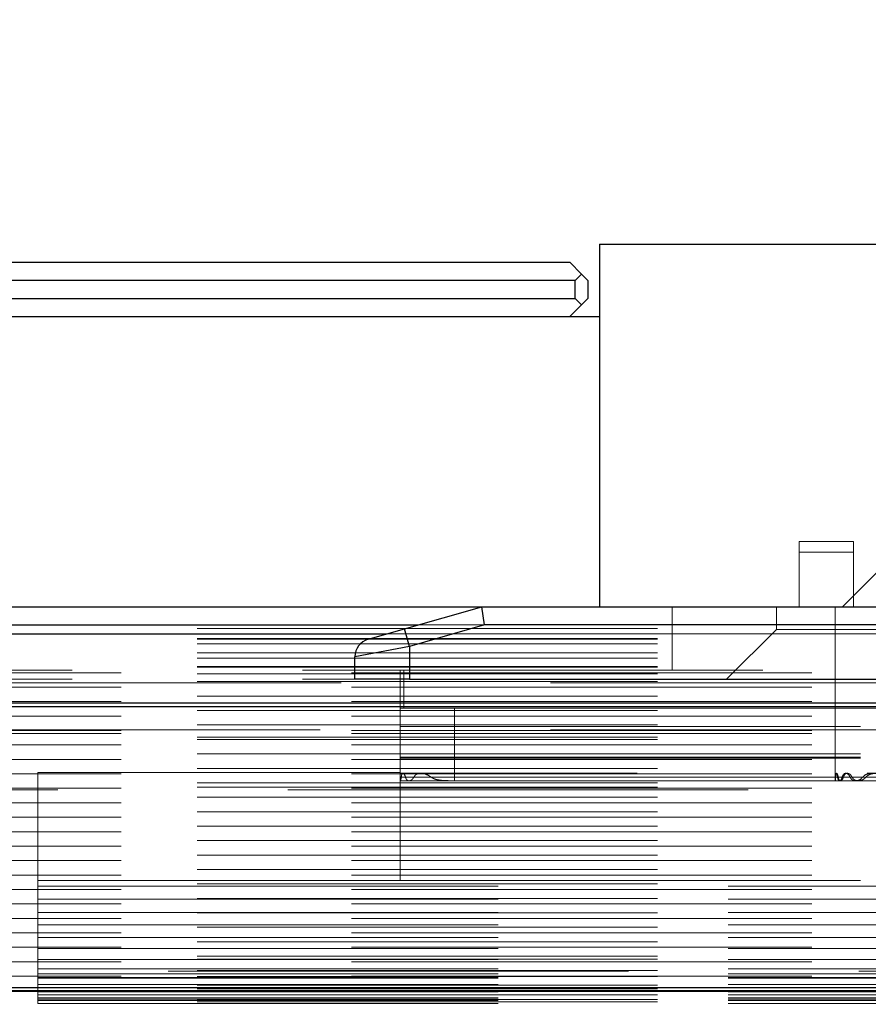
# Model space of a CAD drawing. Header units: millimetres. Extents: x 8 to 290, y 2 to 202.
# Tile 99 of 189: x 102.94 to 105.28, y 174.91 to 177.63. Entities that reach past the tile are written whole.
import ezdxf

# ---------------------------------------------------------------- set-up
doc = ezdxf.new("R2010")
doc.units = ezdxf.units.MM
doc.linetypes.add('HIDDEN', pattern=[1.905, 1.27, -0.635])
doc.styles.add('SLDTEXTSTYLE2', font='TXT', dxfattribs={"width": 0.605})
doc.dimstyles.new('SLDDIMSTYLE1', dxfattribs={"dimtxt": 3.595646, "dimasz": 3, "dimexe": 0, "dimexo": 0.0625, "dimgap": 0.898912, "dimtad": 1, "dimlfac": 20, "dimrnd": 1e-09, "dimzin": 12, "dimdsep": 46, "dimtxsty": 'SLDTEXTSTYLE2', "dimsah": 1, "dimcen": 0.09, "dimadec": 0, "dimazin": 3, "dimtfac": 1, "dimtofl": 0, "dimtmove": 0, "dimatfit": 3, "dimfxl": 1, "dimfrac": 2, "dimtolj": 1, "dimtzin": 12, "dimarcsym": 0})
doc.dimstyles.new('SLDDIMSTYLE2', dxfattribs={"dimtxt": 2.568319, "dimasz": 3, "dimexe": 0, "dimexo": 0.0625, "dimgap": 0.64208, "dimtad": 1, "dimlfac": 20, "dimrnd": 1e-09, "dimzin": 12, "dimdsep": 46, "dimtxsty": 'SLDTEXTSTYLE2', "dimsah": 1, "dimcen": 0.09, "dimadec": 0, "dimazin": 3, "dimtfac": 1, "dimtofl": 0, "dimtmove": 0, "dimatfit": 3, "dimfxl": 1, "dimfrac": 2, "dimtolj": 1, "dimtzin": 12, "dimarcsym": 0})

# ---------------------------------------------------------------- blocks, each defined once
blk = doc.blocks.new('_D_2')
at = {"color": 7, "linetype": 'Continuous', "lineweight": 0}
for p, q in [((29.8417, 177.8108), (29.8417, 188.0108)), ((141.5417, 178.0108), (141.5417, 188.0108)), ((141.5417, 187.0108), (29.8417, 187.0108))]:
    blk.add_line(p, q, dxfattribs=at)
at = {"color": 7, "linetype": 'Continuous', "lineweight": 18}
for points in [[(29.8417, 187.0108), (32.8417, 186.2608), (32.8417, 187.7608)], [(141.5417, 187.0108), (138.5417, 187.7608), (138.5417, 186.2608)]]:
    blk.add_solid(points, dxfattribs=at)
at = {"color": 7, "linetype": 'Continuous', "lineweight": 18, "insert": (80.2041, 191.7858), "char_height": 3.70417, "attachment_point": 1, "style": 'SLDTEXTSTYLE2'}
blk.add_mtext('2234', dxfattribs=at)
blk = doc.blocks.new('_D_3')
at = {"color": 7, "linetype": 'Continuous', "lineweight": 0}
blk.add_line((33.8917, 159.5789), (139.4917, 159.5789), dxfattribs=at)
at = {"color": 7, "linetype": 'Continuous', "lineweight": 18}
for points in [[(33.8917, 159.5789), (36.8917, 158.8289), (36.8917, 160.3289)], [(139.4917, 159.5789), (136.4917, 160.3289), (136.4917, 158.8289)]]:
    blk.add_solid(points, dxfattribs=at)
at = {"color": 7, "linetype": 'Continuous', "lineweight": 18, "insert": (82.772, 162.9896), "char_height": 2.64583, "attachment_point": 1, "style": 'SLDTEXTSTYLE2'}
blk.add_mtext('2112', dxfattribs=at)

msp = doc.modelspace()

# ---------------------------------------------------------------- linework, layer by layer
at = {"color": 7, "linetype": 'Continuous', "lineweight": 25}
for p, q in [((104.54172, 177.01084), (104.54172, 176.01084)), ((104.54172, 177.01084), (141.54172, 177.01084)), ((29.92422, 176.96084), (104.45922, 176.96084)), ((104.45922, 176.96084), (104.49172, 176.92834)), ((104.49172, 176.92834), (104.47422, 176.91084)), ((104.50922, 176.91084), (104.49172, 176.92834)), ((104.47422, 176.91084), (29.90922, 176.91084)), ((104.47422, 176.86084), (104.47422, 176.91084)), ((104.50922, 176.91084), (104.50922, 176.86084)), ((29.90922, 176.86084), (104.47422, 176.86084)), ((104.49172, 176.84334), (104.45922, 176.81084)), ((104.47422, 176.86084), (104.49172, 176.84334)), ((104.49172, 176.84334), (104.50922, 176.86084)), ((29.84172, 176.81084), (104.54172, 176.81084)), ((29.84172, 176.01084), (104.54172, 176.01084)), ((104.00294, 175.94954), (104.21672, 176.01084)), ((104.22374, 175.96084), (104.21672, 176.01084)), ((104.54172, 176.01084), (141.54172, 176.01084)), ((101.9777, 175.96084), (104.04235, 175.96084)), ((103.90294, 175.92086), (104.00294, 175.94954)), ((104.01672, 175.90147), (104.00294, 175.94954)), ((104.22374, 175.96084), (104.01672, 175.90147)), ((106.21672, 175.96084), (104.22374, 175.96084)), ((101.98878, 175.93584), (103.95516, 175.93584)), ((104.01672, 175.90147), (103.86672, 175.8728)), ((104.01672, 175.90147), (104.01672, 175.81084)), ((103.86672, 175.81084), (103.86672, 175.8728)), ((104.01672, 175.81084), (103.86672, 175.81084)), ((104.01672, 175.81084), (106.21672, 175.81084)), ((101.99172, 175.74584), (138.99172, 175.74584)), ((101.99172, 175.73584), (138.99172, 175.73584)), ((101.99172, 174.96084), (138.99172, 174.96084)), ((101.99172, 174.95084), (138.99172, 174.95084))]:
    msp.add_line(p, q, dxfattribs=at)
at = {"color": 7, "linetype": 'HIDDEN', "lineweight": 18}
for p, q in [((105.24172, 176.19084), (105.09172, 176.19084)), ((105.09172, 176.19084), (105.09172, 176.01084)), ((105.24172, 176.01084), (105.24172, 176.19084)), ((105.24172, 176.16084), (105.09172, 176.16084)), ((105.32922, 176.12834), (105.21172, 176.01084)), ((104.74172, 175.83584), (104.74172, 176.01084)), ((105.02922, 176.01084), (105.02922, 175.94834)), ((105.19172, 176.01084), (105.19172, 175.73084)), ((138.99172, 175.95084), (69.56672, 175.95084)), ((104.01672, 175.90147), (104.00294, 175.94954)), ((104.01672, 175.90147), (104.22374, 175.96084)), ((104.04235, 175.96084), (106.36672, 175.96084)), ((104.22374, 175.96084), (106.21672, 175.96084)), ((105.02922, 175.94834), (104.89172, 175.81084)), ((105.30422, 175.94834), (105.02922, 175.94834)), ((138.99172, 175.92334), (69.56672, 175.92334)), ((138.99172, 175.92121), (69.56672, 175.92121)), ((105.51922, 175.93584), (101.81672, 175.93584)), ((103.95516, 175.93584), (106.36672, 175.93584)), ((138.99172, 175.90846), (69.56672, 175.90846)), ((103.86672, 175.8728), (104.01672, 175.90147)), ((104.01672, 175.81084), (104.01672, 175.90147)), ((138.99172, 175.88318), (69.56672, 175.88318)), ((138.99172, 175.8686), (69.56672, 175.8686)), ((138.99172, 175.84397), (69.56672, 175.84397)), ((138.99172, 175.84584), (96.30708, 175.84584)), ((101.81672, 175.83584), (138.99172, 175.83584)), ((103.99172, 175.73084), (103.99172, 175.83584)), ((104.00172, 175.83584), (104.00172, 175.73084)), ((69.56672, 175.82875), (138.99172, 175.82875)), ((138.99172, 175.82584), (96.34172, 175.82584)), ((101.81672, 175.81084), (103.86672, 175.81084)), ((138.99172, 175.80411), (69.56672, 175.80411)), ((69.56672, 175.78889), (138.99172, 175.78889)), ((105.73401, 175.80084), (101.90422, 175.80084)), ((105.67589, 175.80084), (101.90422, 175.80084)), ((138.99172, 175.76425), (69.56672, 175.76425)), ((69.56672, 175.74903), (138.99172, 175.74903)), ((138.99172, 175.74584), (69.56672, 175.74584)), ((104.00172, 175.73084), (103.99172, 175.73084)), ((103.99172, 175.53344), (103.99172, 175.73084)), ((104.00172, 175.73084), (138.98172, 175.73084)), ((104.14172, 175.73084), (104.14172, 175.53084)), ((104.14172, 175.73084), (138.84172, 175.73084)), ((105.19172, 175.73084), (105.19172, 175.53064)), ((138.99172, 175.7244), (69.56672, 175.7244)), ((69.56672, 175.70918), (138.99172, 175.70918)), ((138.99172, 175.68454), (69.56672, 175.68454)), ((105.67589, 175.67084), (69.56672, 175.67084)), ((103.99172, 175.68084), (138.99172, 175.68084)), ((69.56672, 175.66932), (138.99172, 175.66932)), ((69.56672, 175.66084), (138.99172, 175.66084)), ((138.99172, 175.65084), (69.56672, 175.65084)), ((138.99172, 175.64468), (69.56672, 175.64468)), ((69.56672, 175.62947), (138.99172, 175.62947)), ((138.99172, 175.60483), (69.56672, 175.60483)), ((69.56672, 175.58961), (138.99172, 175.58961)), ((103.99172, 175.60518), (138.99172, 175.60518)), ((103.99172, 175.5955), (138.99172, 175.5955)), ((103.99172, 175.59268), (138.99172, 175.59268)), ((138.99172, 175.56497), (69.56672, 175.56497)), ((69.56672, 175.54975), (138.99172, 175.54975)), ((102.99172, 175.25584), (102.99172, 175.55333)), ((102.99172, 175.55333), (103.99172, 175.55333)), ((103.99894, 175.55134), (103.99172, 175.55134)), ((103.99172, 175.54099), (105.33758, 175.54099)), ((103.99172, 175.54099), (105.26771, 175.54099)), ((103.99172, 175.54099), (105.2327, 175.54099)), ((103.99172, 175.54099), (105.211, 175.54099)), ((103.99172, 175.54099), (105.19808, 175.54099)), ((103.99172, 175.54099), (105.19224, 175.54099)), ((103.99172, 175.54099), (105.19284, 175.54099)), ((103.99172, 175.54099), (105.19995, 175.54099)), ((103.99172, 175.54099), (105.21435, 175.54099)), ((103.99172, 175.54099), (105.23807, 175.54099)), ((103.99172, 175.54099), (105.27675, 175.54099)), ((103.99172, 175.54099), (105.37467, 175.54099)), ((103.99438, 175.54099), (138.98905, 175.54099)), ((103.99438, 175.54099), (105.33758, 175.54099)), ((104.04821, 175.55134), (103.99894, 175.55134)), ((104.00595, 175.54099), (138.97749, 175.54099)), ((104.00595, 175.54099), (105.33758, 175.54099)), ((104.02937, 175.54099), (138.95406, 175.54099)), ((104.02937, 175.54099), (105.33758, 175.54099)), ((138.93509, 175.55134), (104.04821, 175.55134)), ((104.07635, 175.54099), (138.90708, 175.54099)), ((104.07635, 175.54099), (105.33758, 175.54099)), ((138.99172, 175.52511), (69.56672, 175.52511)), ((69.56672, 175.5099), (138.99172, 175.5099)), ((138.99172, 175.51334), (102.99172, 175.51334)), ((103.99178, 175.53158), (103.99172, 175.53344)), ((103.99172, 175.53064), (103.99172, 175.53344)), ((103.99172, 175.53084), (104.14172, 175.53084)), ((103.99172, 175.53064), (103.99172, 175.25584)), ((103.99172, 175.53064), (104.01586, 175.53064)), ((104.01586, 175.53064), (138.96756, 175.53064)), ((104.14172, 175.53084), (138.84172, 175.53084)), ((138.99172, 175.48526), (69.56672, 175.48526)), ((139.24172, 175.50584), (99.54172, 175.50584)), ((69.56672, 175.47004), (138.99172, 175.47004)), ((138.99172, 175.4454), (69.56672, 175.4454)), ((69.56672, 175.43018), (138.99172, 175.43018)), ((138.99172, 175.40554), (69.56672, 175.40554)), ((69.56672, 175.39033), (138.99172, 175.39033)), ((138.99172, 175.36569), (69.56672, 175.36569)), ((69.56672, 175.35047), (138.99172, 175.35047)), ((138.99172, 175.32583), (69.56672, 175.32583)), ((69.56672, 175.31061), (138.99172, 175.31061)), ((138.99172, 175.28598), (69.56672, 175.28598)), ((69.56672, 175.27076), (138.99172, 175.27076)), ((138.99172, 175.24612), (69.56672, 175.24612)), ((102.99172, 175.24016), (102.99172, 175.25584)), ((102.99172, 175.25584), (103.99172, 175.25584)), ((102.99172, 175.24016), (138.99172, 175.24016)), ((102.99172, 175.24016), (102.99172, 175.20421)), ((103.99172, 175.25584), (138.99172, 175.25584)), ((69.56672, 175.2309), (138.99172, 175.2309)), ((138.99172, 175.20626), (69.56672, 175.20626)), ((69.56672, 175.19104), (138.99172, 175.19104)), ((102.99172, 175.20421), (138.99172, 175.20421)), ((102.99172, 175.16706), (102.99172, 175.20421)), ((138.99172, 175.16641), (69.56672, 175.16641)), ((102.99172, 175.16706), (138.99172, 175.16706)), ((102.99172, 175.16706), (102.99172, 175.13293)), ((69.56672, 175.15119), (138.99172, 175.15119)), ((102.99172, 175.13293), (138.99172, 175.13293)), ((102.99172, 175.09855), (102.99172, 175.13293)), ((138.99172, 175.12655), (69.56672, 175.12655)), ((69.56672, 175.11133), (138.99172, 175.11133)), ((138.99172, 175.08669), (69.56672, 175.08669)), ((102.99172, 175.09855), (138.99172, 175.09855)), ((102.99172, 175.09855), (102.99172, 175.06789)), ((69.56672, 175.07148), (138.99172, 175.07148)), ((138.99172, 175.04684), (69.56672, 175.04684)), ((102.99172, 175.06789), (138.99172, 175.06789)), ((102.99172, 175.03758), (102.99172, 175.06789)), ((69.56672, 175.03162), (138.99172, 175.03162)), ((138.99172, 175.03847), (102.99172, 175.03847)), ((102.99172, 175.03802), (138.99172, 175.03802)), ((102.99172, 175.03758), (102.99172, 175.01239)), ((102.99172, 175.03758), (138.99172, 175.03758)), ((138.99172, 175.00698), (69.56672, 175.00698)), ((99.54172, 175.00584), (139.24172, 175.00584)), ((102.99172, 175.01239), (138.99172, 175.01239)), ((102.99172, 174.98662), (102.99172, 175.01239)), ((102.99172, 174.99834), (138.99172, 174.99834)), ((69.56672, 174.99176), (138.99172, 174.99176)), ((138.99172, 174.96712), (69.56672, 174.96712)), ((138.99172, 174.99052), (102.99172, 174.99052)), ((102.99172, 174.98856), (138.99172, 174.98856)), ((102.99172, 174.98662), (102.99172, 174.96926)), ((102.99172, 174.98662), (138.99172, 174.98662)), ((102.99172, 174.96926), (138.99172, 174.96926)), ((102.99172, 174.94825), (102.99172, 174.96926)), ((69.56672, 174.95191), (138.99172, 174.95191)), ((138.99172, 174.95084), (69.56672, 174.95084)), ((138.99172, 174.95713), (102.99172, 174.95713)), ((102.99172, 174.95266), (138.99172, 174.95266)), ((102.99172, 174.94825), (102.99172, 174.94068)), ((102.99172, 174.94825), (138.99172, 174.94825)), ((102.99172, 174.94068), (138.99172, 174.94068)), ((102.99172, 174.92442), (102.99172, 174.94068)), ((138.99172, 174.94), (102.99172, 174.94)), ((138.99172, 174.92727), (69.56672, 174.92727)), ((138.99172, 174.92084), (96.34172, 174.92084)), ((102.99172, 174.93216), (138.99172, 174.93216)), ((102.99172, 174.9281), (138.99172, 174.9281)), ((102.99172, 174.91634), (102.99172, 174.92442)), ((102.99172, 174.92442), (138.99172, 174.92442)), ((102.99172, 174.91634), (138.99172, 174.91634))]:
    msp.add_line(p, q, dxfattribs=at)
at = {"color": 7, "linetype": 'Continuous', "lineweight": 25}
msp.add_arc((103.91672, 175.8728), 0.05, 106, 180, dxfattribs=at)
at = {"color": 7, "linetype": 'HIDDEN', "lineweight": 18}
for points, knots in [([(103.99438, 175.54099), (103.99413, 175.53908), (103.99363, 175.53525), (103.99277, 175.53186), (103.99223, 175.53033), (103.9921, 175.53071), (103.99209, 175.53075)], [0, 0, 0, 0, 0.3222846, 0.6444954, 0.9676193, 1, 1, 1, 1]), ([(104.00595, 175.54099), (104.00531, 175.54292), (104.00404, 175.54679), (104.00148, 175.55035), (103.99896, 175.55179), (103.99681, 175.55055), (103.99522, 175.54694), (103.99466, 175.54297), (103.99438, 175.54099)], [0, 0, 0, 0, 0.16414919, 0.32793347, 0.50007465, 0.67224299, 0.83705353, 1, 1, 1, 1]), ([(104.02937, 175.54099), (104.0281, 175.53897), (104.02556, 175.53495), (104.0205, 175.53141), (104.01519, 175.53008), (104.01035, 175.5321), (104.00736, 175.53642), (104.00628, 175.5399), (104.00595, 175.54099)], [0, 0, 0, 0, 0.169274, 0.3374998, 0.5365594, 0.7392223, 0.9182858, 1, 1, 1, 1]), ([(104.07635, 175.54099), (104.07272, 175.54338), (104.06398, 175.54916), (104.05082, 175.55199), (104.04009, 175.55072), (104.03326, 175.54699), (104.03057, 175.54285), (104.02937, 175.54099)], [0, 0, 0, 0, 0.2200755, 0.5304559, 0.732711, 0.880163, 1, 1, 1, 1]), ([(104.14172, 175.53084), (104.12789, 175.53089), (104.1084, 175.53097), (104.08649, 175.53459), (104.07918, 175.5392), (104.07635, 175.54099)], [0, 0, 0, 0, 0.599643, 0.8449804, 1, 1, 1, 1]), ([(105.19224, 175.54099), (105.19215, 175.53912), (105.19197, 175.53537), (105.19174, 175.532), (105.19174, 175.53142), (105.19174, 175.5312)], [0, 0, 0, 0, 0.3814681, 0.7629503, 1, 1, 1, 1]), ([(105.19176, 175.53076), (105.19181, 175.53089), (105.19191, 175.53115), (105.19231, 175.53432), (105.19265, 175.53804), (105.19281, 175.54049), (105.19284, 175.54099)], [0, 0, 0, 0, 0.280375, 0.5990317, 0.9193534, 1, 1, 1, 1]), ([(105.19224, 175.54099), (105.19234, 175.54287), (105.19255, 175.54664), (105.19319, 175.55021), (105.19414, 175.55171), (105.19537, 175.55085), (105.19671, 175.54773), (105.19763, 175.54393), (105.19801, 175.54145), (105.19808, 175.54099)], [0, 0, 0, 0, 0.1582737, 0.3165384, 0.4751277, 0.6353501, 0.7981253, 0.9622855, 1, 1, 1, 1]), ([(105.19995, 175.54099), (105.19956, 175.5429), (105.19877, 175.54672), (105.19717, 175.55029), (105.19564, 175.55174), (105.19434, 175.55072), (105.19342, 175.54738), (105.19301, 175.54361), (105.19286, 175.54131), (105.19284, 175.54099)], [0, 0, 0, 0, 0.161948, 0.3237437, 0.4888081, 0.6537567, 0.8156111, 0.9745526, 1, 1, 1, 1]), ([(105.211, 175.54099), (105.21035, 175.53906), (105.20906, 175.5352), (105.2064, 175.53164), (105.20366, 175.53019), (105.20116, 175.53141), (105.1992, 175.53505), (105.19845, 175.53904), (105.19808, 175.54099)], [0, 0, 0, 0, 0.1627192, 0.3250397, 0.4969803, 0.6716336, 0.8400774, 1, 1, 1, 1]), ([(105.19995, 175.54099), (105.20035, 175.5391), (105.20116, 175.53534), (105.20316, 175.53181), (105.20568, 175.53026), (105.20864, 175.53114), (105.21186, 175.53446), (105.2135, 175.53876), (105.21435, 175.54099)], [0, 0, 0, 0, 0.1535237, 0.3068435, 0.4657183, 0.6342062, 0.8109536, 1, 1, 1, 1]), ([(105.211, 175.54099), (105.21164, 175.54288), (105.21293, 175.54665), (105.21602, 175.55014), (105.21986, 175.55173), (105.22446, 175.55081), (105.2292, 175.54737), (105.23159, 175.543), (105.2327, 175.54099)], [0, 0, 0, 0, 0.1481442, 0.2958324, 0.4563817, 0.6364678, 0.8322517, 1, 1, 1, 1]), ([(105.23807, 175.54099), (105.23688, 175.54298), (105.23452, 175.54696), (105.22966, 175.55049), (105.22441, 175.5519), (105.21961, 175.55013), (105.21619, 175.5461), (105.2149, 175.54253), (105.21435, 175.54099)], [0, 0, 0, 0, 0.1649613, 0.3289189, 0.5226887, 0.7263054, 0.8824164, 1, 1, 1, 1]), ([(105.26771, 175.54099), (105.2656, 175.53874), (105.26084, 175.53367), (105.25178, 175.53038), (105.24337, 175.53057), (105.23715, 175.53411), (105.23406, 175.53805), (105.23292, 175.54051), (105.2327, 175.54099)], [0, 0, 0, 0, 0.1878737, 0.4247977, 0.6650017, 0.8333473, 0.967825, 1, 1, 1, 1]), ([(105.23807, 175.54099), (105.23923, 175.53909), (105.24183, 175.53482), (105.24841, 175.53105), (105.25707, 175.53011), (105.26645, 175.53277), (105.27319, 175.53698), (105.27608, 175.54024), (105.27675, 175.54099)], [0, 0, 0, 0, 0.1337876, 0.299996, 0.5232377, 0.7517554, 0.9428162, 1, 1, 1, 1]), ([(105.26771, 175.54099), (105.26952, 175.5429), (105.27403, 175.54768), (105.28638, 175.55159), (105.30803, 175.55174), (105.3263, 175.54509), (105.33758, 175.54099)], [0, 0, 0, 0, 0.1074633, 0.2681512, 0.5481315, 1, 1, 1, 1]), ([(105.37467, 175.54099), (105.36133, 175.54369), (105.33456, 175.54911), (105.30447, 175.55298), (105.28625, 175.54832), (105.27976, 175.54441), (105.27727, 175.54158), (105.27675, 175.54099)], [0, 0, 0, 0, 0.380837, 0.7640905, 0.8852063, 0.9758995, 1, 1, 1, 1])]:
    msp.add_open_spline(points, degree=3, knots=knots, dxfattribs=at)

# ---------------------------------------------------------------- dimensions: what is measured, and where the dimension line sits
at = {"color": 7, "linetype": 'Continuous', "lineweight": 18}
for base, p1, p2, dimstyle, picture, middle in [((29.84172, 187.01084), (141.54172, 177.01084), (29.84172, 176.81084), 'SLDDIMSTYLE1', '_D_2', (85.69172, 187.01084)), ((139.49172, 159.57894), (33.89172, 175.63584), (139.49172, 175.63584), 'SLDDIMSTYLE2', '_D_3', (86.69172, 159.57894))]:
    dim = msp.add_linear_dim(base=base, p1=p1, p2=p2, dimstyle=dimstyle, dxfattribs=at)
    dim.commit()
    dim.dimension.update_dxf_attribs({"geometry": picture, "text_midpoint": middle, "dimtype": 160})

doc.saveas('drawing.dxf')
